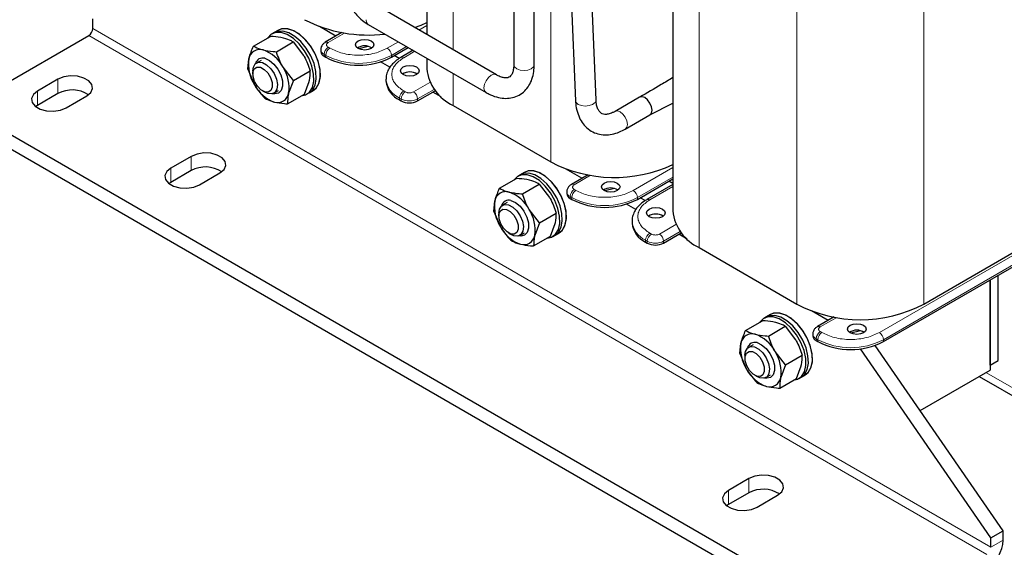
# Model space of a CAD drawing. Header units: millimetres. Extents: x 5 to 418, y 2 to 292.
# Tile 28 of 37: x 316 to 384, y 59 to 95. Entities that reach past the tile are written whole.
import ezdxf

# ---------------------------------------------------------------- set-up
doc = ezdxf.new("R2010")
doc.units = ezdxf.units.MM

msp = doc.modelspace()

# ---------------------------------------------------------------- linework, layer by layer
at = {"color": 7, "linetype": 'Continuous', "lineweight": 25}
for p, q in [((350.0902, 129.4843), (350.0902, 92.1568)), ((351.5022, 92.1568), (351.5022, 129.4843)), ((344.0871, 112.6186), (344.0871, 94.2322)), ((353.4882, 110.7161), (354.3511, 89.6654)), ((355.7619, 89.7232), (354.899, 110.7739)), ((361.0576, 105.5339), (361.0576, 82.0783)), ((348.8864, 91.4616), (340.7547, 96.1559)), ((321.0553, 94.6571), (321.0553, 95.3104)), ((333.8561, 94.5323), (333.4035, 94.2711)), ((333.8561, 94.5323), (333.5733, 94.369)), ((337.8234, 94.1224), (336.6871, 94.7784)), ((340.0488, 94.9331), (348.1805, 90.2387)), ((312.1457, 89.1872), (320.7724, 94.1672)), ((332.1418, 93.4377), (333.3034, 94.1083)), ((338.2394, 94.3625), (337.0905, 93.6992)), ((333.7119, 93.0496), (334.8735, 93.7202)), ((334.8735, 93.7202), (335.5867, 92.7988)), ((336.7733, 93.1895), (336.7733, 93.0589)), ((340.0557, 93.4158), (339.3984, 93.2485)), ((341.6462, 92.667), (342.8102, 93.3389)), ((343.1455, 93.1453), (342.2948, 92.6542)), ((331.7454, 91.8372), (331.8173, 92.5645)), ((332.654, 92.4528), (332.3385, 92.2706)), ((337.0076, 92.7323), (337.1207, 92.667)), ((342.1878, 92.5825), (341.8439, 92.7811)), ((344.0871, 92.6018), (344.0871, 91.8752)), ((331.7454, 91.8372), (332.206, 90.7699)), ((332.09, 91.7212), (332.09, 91.5209)), ((334.8856, 91.061), (334.1725, 91.9824)), ((334.8856, 91.061), (336.0472, 91.7315)), ((341.5372, 91.9785), (340.8997, 92.3465)), ((318.6511, 91.1465), (317.2369, 90.3301)), ((334.8856, 91.061), (334.5612, 90.1878)), ((341.2747, 91.1648), (341.2747, 91.0342)), ((332.7649, 90.3518), (332.9384, 90.2516)), ((333.5384, 90.1921), (333.8539, 90.3742)), ((335.6509, 90.131), (335.9754, 91.0042)), ((335.8034, 90.114), (336.2559, 90.3753)), ((335.9731, 90.212), (336.2559, 90.3753)), ((343.4564, 89.6626), (344.6682, 90.3622)), ((344.6456, 90.3491), (344.6732, 90.3561)), ((318.6511, 90.1667), (317.2369, 89.3503)), ((319.2168, 89.1872), (320.631, 90.0036)), ((333.1287, 90.1667), (332.9384, 90.2516)), ((334.4893, 89.4604), (335.6509, 90.131)), ((342.2119, 89.7279), (342.3251, 89.6626)), ((345.0772, 89.9348), (344.5026, 90.2666)), ((358.7729, 89.9186), (357.0759, 88.9389)), ((374.0883, 53.4285), (312.1457, 89.1872)), ((317.2369, 89.3503), (317.1134, 89.2687)), ((345.903, 89.3443), (352.6347, 85.4582)), ((359.4741, 88.6931), (361.0576, 89.499)), ((357.7818, 87.716), (359.4789, 88.6957)), ((374.0883, 52.4486), (312.1457, 88.2073)), ((327.8435, 85.8399), (326.4293, 85.0235)), ((354.794, 84.3255), (353.6576, 84.9815)), ((327.8435, 84.86), (326.4293, 84.0436)), ((328.4092, 83.8805), (329.8234, 84.6969)), ((349.1124, 83.6408), (350.2739, 84.3114)), ((350.8267, 84.7354), (350.3741, 84.4742)), ((350.8267, 84.7354), (350.5438, 84.5721)), ((355.2099, 84.5656), (354.061, 83.9023)), ((358.6168, 82.8701), (361.0576, 84.2792)), ((326.4293, 84.0436), (326.3058, 83.9621)), ((350.6825, 83.2527), (351.844, 83.9233)), ((351.844, 83.9233), (352.5572, 83.0019)), ((357.0263, 83.6189), (356.369, 83.4516)), ((361.0576, 83.892), (359.2653, 82.8573)), ((361.0576, 83.9754), (360.7945, 84.1273)), ((353.7439, 83.3926), (353.7439, 83.262)), ((353.9782, 82.9354), (354.0913, 82.8701)), ((359.1584, 82.7856), (358.8144, 82.9842)), ((348.716, 82.0403), (348.7879, 82.7676)), ((349.6246, 82.6559), (349.3091, 82.4737)), ((351.8562, 81.2641), (351.143, 82.1855)), ((358.5077, 82.1816), (357.8702, 82.5496)), ((348.716, 82.0403), (349.1766, 80.973)), ((349.0605, 81.9243), (349.0605, 81.724)), ((351.8562, 81.2641), (353.0178, 81.9346)), ((351.8562, 81.2641), (351.5317, 80.3909)), ((352.6215, 80.3341), (352.9459, 81.2073)), ((358.2452, 81.3679), (358.2452, 81.2373)), ((375.5874, 73.0732), (389.9275, 81.3516)), ((349.7354, 80.5549), (349.9089, 80.4547)), ((350.0993, 80.3698), (349.9089, 80.4547)), ((350.509, 80.3952), (350.8245, 80.5773)), ((351.4599, 79.6635), (352.6215, 80.3341)), ((352.7739, 80.3171), (353.2265, 80.5784)), ((352.9436, 80.4151), (353.2265, 80.5784)), ((360.427, 79.8657), (361.6388, 80.5653)), ((362.0478, 80.1379), (361.4731, 80.4697)), ((361.6161, 80.5522), (361.6437, 80.5592)), ((378.3734, 75.6613), (386.2364, 80.2005)), ((359.1825, 79.931), (359.2956, 79.8657)), ((362.8736, 79.5474), (369.6052, 75.6613)), ((383.507, 71.7653), (383.507, 77.6451)), ((382.9413, 71.4387), (382.9413, 77.3185)), ((382.9413, 77.3185), (382.9413, 71.1121)), ((367.7972, 74.9385), (367.3447, 74.6773)), ((367.7972, 74.9385), (367.5144, 74.7752)), ((371.7645, 74.5286), (370.6282, 75.1846)), ((372.1805, 74.7687), (371.0316, 74.1054)), ((366.0829, 73.8439), (367.2445, 74.5145)), ((367.653, 73.4558), (368.8146, 74.1264)), ((368.8146, 74.1264), (369.5278, 73.205)), ((370.7144, 73.5957), (370.7144, 73.4651)), ((373.9968, 73.822), (373.3395, 73.6547)), ((365.6866, 72.2434), (365.7584, 72.9707)), ((366.5951, 72.859), (366.2797, 72.6769)), ((370.9487, 73.1385), (371.0619, 73.0732)), ((383.8464, 60.0415), (375.023, 72.8138)), ((365.6866, 72.2434), (366.1471, 71.1761)), ((366.0311, 72.1274), (366.0311, 71.9271)), ((368.8268, 71.4672), (368.1136, 72.3886)), ((368.8268, 71.4672), (369.9884, 72.1377)), ((382.9978, 59.5517), (374.0017, 72.574)), ((368.8268, 71.4672), (368.5023, 70.594)), ((369.592, 70.5372), (369.9165, 71.4104)), ((382.9413, 71.4387), (383.507, 71.7653)), ((366.706, 70.758), (366.8795, 70.6578)), ((367.0698, 70.5729), (366.8795, 70.6578)), ((367.4796, 70.5983), (367.795, 70.7805)), ((369.7445, 70.5202), (370.197, 70.7815)), ((369.9142, 70.6182), (370.197, 70.7815)), ((378.1209, 68.3294), (382.9413, 71.1121)), ((382.1895, 70.6781), (393.5965, 64.093)), ((368.4304, 69.8666), (369.592, 70.5372)), ((366.3101, 63.6336), (364.8959, 62.8172)), ((366.3101, 62.6537), (364.8959, 61.8373)), ((366.8758, 61.6742), (368.29, 62.4906)), ((364.8959, 61.8373), (364.7724, 61.7558)), ((382.9978, 59.5517), (383.8464, 60.0415)), ((383.8464, 59.3883), (383.8464, 60.0415)), ((382.9978, 58.8985), (382.9978, 59.5517))]:
    msp.add_line(p, q, dxfattribs=at)
at = {"color": 7, "linetype": 'Continuous', "lineweight": 18}
for p, q in [((345.903, 111.8398), (345.903, 93.1839)), ((352.6347, 110.1031), (352.6347, 85.4582)), ((362.8736, 104.2215), (362.8736, 79.5474)), ((378.3734, 103.4844), (378.3734, 75.6613)), ((369.6052, 100.2241), (369.6052, 75.6613)), ((382.9978, 58.8985), (321.0553, 94.6571)), ((343.5434, 94.546), (344.0871, 94.8599)), ((382.715, 58.4086), (320.7724, 94.1672)), ((338.4212, 94.3322), (337.2905, 93.6794)), ((341.3634, 93.2876), (342.1313, 93.7309)), ((337.4036, 93.2876), (337.2905, 93.3529)), ((341.6462, 92.7977), (342.697, 93.4043)), ((343.2626, 93.0777), (342.4948, 92.6344)), ((337.0076, 92.863), (337.1207, 92.7977)), ((337.0076, 92.7323), (337.0076, 92.863)), ((337.1207, 92.7977), (337.1207, 92.667)), ((341.6462, 92.667), (341.6462, 92.7977)), ((318.6511, 91.1465), (318.6511, 90.1667)), ((345.903, 91.5535), (345.903, 89.3443)), ((317.2369, 90.3301), (317.2369, 89.3503)), ((342.6079, 90.2832), (342.4948, 90.3485)), ((343.1736, 90.2832), (344.3043, 90.936)), ((344.598, 90.4523), (343.4564, 89.7933)), ((342.2119, 89.8586), (342.3251, 89.7933)), ((342.2119, 89.7279), (342.2119, 89.8586)), ((342.3251, 89.7933), (342.3251, 89.6626)), ((343.4564, 89.7933), (343.4564, 89.6626)), ((327.8435, 85.8399), (327.8435, 84.86)), ((326.4293, 85.0235), (326.4293, 84.0436)), ((358.334, 83.4907), (361.0576, 85.063)), ((355.3918, 84.5353), (354.261, 83.8825)), ((358.6168, 83.0008), (361.0576, 84.4098)), ((354.3742, 83.4907), (354.261, 83.556)), ((361.0576, 83.7568), (359.4653, 82.8375)), ((353.9782, 83.0661), (354.0913, 83.0008)), ((353.9782, 82.9354), (353.9782, 83.0661)), ((354.0913, 83.0008), (354.0913, 82.8701)), ((358.6168, 82.8701), (358.6168, 83.0008)), ((375.3045, 73.6938), (389.6446, 81.9721)), ((360.1441, 80.4863), (361.2749, 81.1391)), ((375.5874, 73.2039), (389.9275, 81.4822)), ((359.5785, 80.4863), (359.4653, 80.5516)), ((361.5686, 80.6554), (360.427, 79.9964)), ((359.1825, 80.0617), (359.2956, 79.9964)), ((359.1825, 79.931), (359.1825, 80.0617)), ((359.2956, 79.9964), (359.2956, 79.8657)), ((360.427, 79.9964), (360.427, 79.8657)), ((372.3623, 74.7384), (371.2316, 74.0856)), ((371.3447, 73.6938), (371.2316, 73.7591)), ((370.9487, 73.2692), (371.0619, 73.2039)), ((370.9487, 73.1385), (370.9487, 73.2692)), ((371.0619, 73.2039), (371.0619, 73.0732)), ((375.5874, 73.0732), (375.5874, 73.2039)), ((382.6583, 70.9487), (393.265, 64.8256)), ((366.3101, 63.6336), (366.3101, 62.6537)), ((364.8959, 62.8172), (364.8959, 61.8373)), ((382.9978, 58.8985), (383.8464, 59.3883))]:
    msp.add_line(p, q, dxfattribs=at)
at = {"color": 7, "linetype": 'Continuous', "lineweight": 18, "flags": 128}
for points in [[(339.9025, 95.2563), (339.9405, 95.0576), (340.0487, 94.9331), (340.0488, 94.9331)], [(350.0902, 92.1568), (350.1439, 92.0009), (350.297, 91.8686)], [(350.297, 91.8686), (350.526, 91.7803), (350.7962, 91.7493), (351.0664, 91.7803), (351.2954, 91.8686), (351.4485, 92.0009), (351.5022, 92.1568)], [(348.8862, 91.4617), (348.7245, 91.493), (348.5335, 91.4266), (348.3424, 91.2725), (348.1805, 91.054), (348.0722, 90.8045), (348.0342, 90.562)], [(348.0342, 90.562), (348.0722, 90.3633), (348.1805, 90.2387), (348.1806, 90.2387)], [(354.3511, 89.6654), (354.3922, 89.5447), (354.5338, 89.4191), (354.7549, 89.3353), (355.022, 89.3062), (355.2943, 89.3362), (355.5304, 89.4207), (355.6944, 89.5469), (355.7613, 89.6955), (355.7619, 89.7232)], [(357.782, 87.7161), (357.8901, 87.8406), (357.9281, 88.0393), (357.8901, 88.2818), (357.7819, 88.5313), (357.6199, 88.7498), (357.4289, 88.9039), (357.2378, 88.9703), (357.0796, 88.941)]]:
    msp.add_lwpolyline(points, dxfattribs=at)
at = {"color": 7, "linetype": 'Continuous', "lineweight": 25, "flags": 128}
for points in [[(335.9731, 90.212), (336.2027, 90.4091), (336.3852, 90.7475), (336.4665, 91.1827), (336.4413, 91.6876), (336.3113, 92.2304), (336.0847, 92.7769), (335.7757, 93.2929), (335.4037, 93.7459), (334.992, 94.1075), (334.5667, 94.3549), (334.1542, 94.4725), (333.7807, 94.4531), (333.5733, 94.369)], [(336.2559, 90.3753), (336.4855, 90.5724), (336.6681, 90.9107), (336.7493, 91.346), (336.7242, 91.8509), (336.5942, 92.3937), (336.3676, 92.9402), (336.0585, 93.4562), (335.6865, 93.9092), (335.2749, 94.2708), (334.8495, 94.5181), (334.4371, 94.6358), (334.0636, 94.6164), (333.8561, 94.5323)], [(336.2559, 90.3753), (336.4504, 90.5319), (336.6472, 90.8538), (336.7439, 91.2763), (336.7346, 91.7728), (336.6198, 92.3121), (336.4068, 92.8603), (336.1089, 93.3829), (335.7448, 93.8472), (335.3375, 94.2239), (334.9124, 94.4894), (334.4964, 94.6269), (334.1155, 94.628), (333.8561, 94.5323)], [(343.244, 94.7189), (343.6924, 94.8903), (344.0871, 95.0704)], [(335.4307, 90.0039), (335.7135, 90.0694), (335.9979, 90.2706), (336.1946, 90.5926), (336.2914, 91.0151), (336.2821, 91.5116), (336.1673, 92.0508), (335.9543, 92.599), (335.6563, 93.1217), (335.2923, 93.5859), (334.8849, 93.9626), (334.4599, 94.2281), (334.0439, 94.3657), (333.663, 94.3667), (333.3412, 94.2311), (333.1218, 94.0034)], [(339.3552, 93.7937), (339.5628, 93.8738), (339.8078, 93.9019), (340.0527, 93.8738), (340.2603, 93.7937), (340.399, 93.6739), (340.4478, 93.5325), (340.399, 93.3911), (340.2603, 93.2712), (340.0527, 93.1911), (339.8078, 93.163), (339.5628, 93.1911), (339.3552, 93.2712), (339.2165, 93.3911), (339.1678, 93.5325), (339.2165, 93.6739), (339.3552, 93.7937)], [(332.9252, 92.5952), (333.2394, 92.455), (333.5482, 92.1979), (333.8181, 91.8517), (334.0198, 91.4541), (334.1315, 91.0479), (334.1412, 90.6774), (334.0476, 90.3825), (333.8611, 90.1954), (333.6017, 90.1362), (333.4566, 90.1563)], [(332.09, 91.7212), (332.1272, 91.987), (332.2612, 92.2127), (332.4769, 92.32), (332.7483, 92.2961), (333.0426, 92.1437), (333.3243, 91.8813), (333.5595, 91.5405), (333.7198, 91.1624), (333.7859, 90.7927), (333.7497, 90.4758), (333.6157, 90.2501), (333.4001, 90.1427), (333.1287, 90.1667), (333.1287, 90.1667)], [(332.9163, 90.2842), (332.653, 90.4272), (332.4068, 90.6773), (332.2151, 90.9965), (332.1071, 91.3362), (332.0993, 91.6448), (332.1928, 91.8751), (332.3734, 91.9922), (332.6137, 91.9782), (332.8769, 91.8353), (333.1231, 91.5851), (333.3148, 91.2659), (333.4228, 90.9262), (333.4306, 90.6177), (333.3371, 90.3873), (333.1565, 90.2702), (332.9163, 90.2842)], [(343.3716, 91.4751), (343.1639, 91.395), (342.919, 91.3669), (342.6741, 91.395), (342.4665, 91.4751), (342.3277, 91.595), (342.279, 91.7364), (342.3277, 91.8778), (342.4665, 91.9976), (342.6741, 92.0777), (342.919, 92.1058), (343.1639, 92.0777), (343.3716, 91.9976), (343.5103, 91.8778), (343.559, 91.7364), (343.5103, 91.595), (343.3716, 91.4751)], [(320.631, 90.0036), (320.9099, 90.2335), (321.0357, 90.5046), (320.9934, 90.7842), (320.7879, 91.0386), (320.4441, 91.2371), (320.0034, 91.3557), (319.5191, 91.3802), (319.0494, 91.3075), (318.6511, 91.1465)], [(317.2369, 90.3301), (316.958, 90.1002), (316.8322, 89.8291), (316.8746, 89.5495), (317.08, 89.2951), (317.4238, 89.0966), (317.8645, 88.978), (318.3489, 88.9535), (318.8185, 89.0262), (319.2168, 89.1872)], [(359.4789, 88.6957), (359.4789, 88.6957), (359.5871, 88.8203), (359.6251, 89.0189), (359.5871, 89.2615), (359.4789, 89.511), (359.317, 89.7294), (359.1259, 89.8836), (358.9349, 89.95), (358.7729, 89.9186)], [(359.4717, 88.6917), (359.4789, 88.6957), (359.5871, 88.8203), (359.6251, 89.0189), (359.5871, 89.2615), (359.4789, 89.511), (359.317, 89.7294), (359.1259, 89.8836), (358.9349, 89.95), (358.7757, 89.9201)], [(329.8234, 84.6969), (330.1023, 84.9268), (330.2281, 85.198), (330.1858, 85.4776), (329.9803, 85.732), (329.6365, 85.9304), (329.1958, 86.0491), (328.7114, 86.0735), (328.2418, 86.0009), (327.8435, 85.8399)], [(326.4293, 85.0235), (326.1504, 84.7935), (326.0246, 84.5224), (326.0669, 84.2428), (326.2724, 83.9884), (326.6162, 83.7899), (327.0569, 83.6713), (327.5413, 83.6469), (328.0109, 83.7195), (328.4092, 83.8805)], [(352.4013, 80.207), (352.6841, 80.2725), (352.9684, 80.4737), (353.1652, 80.7957), (353.2619, 81.2182), (353.2526, 81.7147), (353.1379, 82.254), (352.9248, 82.8021), (352.6269, 83.3248), (352.2628, 83.789), (351.8555, 84.1657), (351.4304, 84.4312), (351.0144, 84.5688), (350.6336, 84.5698), (350.3118, 84.4342), (350.0924, 84.2065)], [(352.9436, 80.4151), (353.1732, 80.6122), (353.3558, 80.9506), (353.437, 81.3858), (353.4119, 81.8907), (353.2819, 82.4335), (353.0553, 82.9801), (352.7463, 83.496), (352.3742, 83.949), (351.9626, 84.3106), (351.5372, 84.558), (351.1248, 84.6756), (350.7513, 84.6562), (350.5438, 84.5721)], [(353.2265, 80.5784), (353.4561, 80.7755), (353.6386, 81.1138), (353.7199, 81.5491), (353.6947, 82.054), (353.5648, 82.5968), (353.3381, 83.1433), (353.0291, 83.6593), (352.6571, 84.1123), (352.2455, 84.4739), (351.8201, 84.7212), (351.4076, 84.8389), (351.0341, 84.8195), (350.8267, 84.7354)], [(353.2265, 80.5784), (353.421, 80.735), (353.6177, 81.0569), (353.7145, 81.4794), (353.7052, 81.9759), (353.5904, 82.5152), (353.3774, 83.0634), (353.0794, 83.586), (352.7154, 84.0503), (352.308, 84.427), (351.883, 84.6925), (351.467, 84.83), (351.0861, 84.8311), (350.8267, 84.7354)], [(356.3258, 83.9968), (356.5334, 84.0769), (356.7783, 84.105), (357.0232, 84.0769), (357.2309, 83.9968), (357.3696, 83.877), (357.4183, 83.7356), (357.3696, 83.5942), (357.2309, 83.4743), (357.0232, 83.3942), (356.7783, 83.3661), (356.5334, 83.3942), (356.3258, 83.4743), (356.187, 83.5942), (356.1383, 83.7356), (356.187, 83.877), (356.3258, 83.9968)], [(349.0605, 81.9243), (349.0978, 82.1901), (349.2318, 82.4158), (349.4475, 82.5231), (349.7189, 82.4992), (350.0132, 82.3468), (350.2949, 82.0844), (350.5301, 81.7436), (350.6904, 81.3655), (350.7565, 80.9958), (350.7203, 80.6789), (350.5863, 80.4532), (350.3706, 80.3458), (350.0993, 80.3698), (350.0993, 80.3698)], [(349.8868, 80.4873), (349.6236, 80.6303), (349.3774, 80.8804), (349.1857, 81.1996), (349.0777, 81.5394), (349.0699, 81.8479), (349.1634, 82.0782), (349.344, 82.1953), (349.5842, 82.1813), (349.8475, 82.0384), (350.0937, 81.7882), (350.2854, 81.469), (350.3934, 81.1293), (350.4012, 80.8208), (350.3077, 80.5904), (350.1271, 80.4733), (349.8868, 80.4873)], [(349.8958, 82.7983), (350.21, 82.6581), (350.5188, 82.401), (350.7886, 82.0548), (350.9904, 81.6572), (351.1021, 81.251), (351.1117, 80.8805), (351.0182, 80.5856), (350.8316, 80.3985), (350.5723, 80.3393), (350.4272, 80.3594)], [(360.3421, 81.6782), (360.1345, 81.5981), (359.8896, 81.57), (359.6447, 81.5981), (359.437, 81.6782), (359.2983, 81.7981), (359.2496, 81.9395), (359.2983, 82.0809), (359.437, 82.2007), (359.6447, 82.2808), (359.8896, 82.309), (360.1345, 82.2808), (360.3421, 82.2007), (360.4809, 82.0809), (360.5296, 81.9395), (360.4809, 81.7981), (360.3421, 81.6782)], [(369.3718, 70.4101), (369.6547, 70.4756), (369.939, 70.6768), (370.1357, 70.9988), (370.2325, 71.4213), (370.2232, 71.9178), (370.1084, 72.4571), (369.8954, 73.0052), (369.5975, 73.5279), (369.2334, 73.9921), (368.826, 74.3688), (368.401, 74.6343), (367.985, 74.7719), (367.6041, 74.7729), (367.2824, 74.6373), (367.0629, 74.4096)], [(369.9142, 70.6182), (370.1438, 70.8153), (370.3263, 71.1537), (370.4076, 71.5889), (370.3824, 72.0938), (370.2525, 72.6366), (370.0259, 73.1832), (369.7168, 73.6991), (369.3448, 74.1521), (368.9332, 74.5137), (368.5078, 74.7611), (368.0954, 74.8787), (367.7218, 74.8593), (367.5144, 74.7752)], [(370.197, 70.7815), (370.4266, 70.9786), (370.6092, 71.3169), (370.6904, 71.7522), (370.6653, 72.2571), (370.5353, 72.7999), (370.3087, 73.3464), (369.9997, 73.8624), (369.6277, 74.3154), (369.216, 74.677), (368.7906, 74.9243), (368.3782, 75.042), (368.0047, 75.0226), (367.7972, 74.9385)], [(370.197, 70.7815), (370.3916, 70.9381), (370.5883, 71.26), (370.685, 71.6825), (370.6757, 72.179), (370.561, 72.7183), (370.3479, 73.2665), (370.05, 73.7891), (369.6859, 74.2534), (369.2786, 74.6301), (368.8535, 74.8956), (368.4375, 75.0331), (368.0567, 75.0342), (367.7972, 74.9385)], [(373.2963, 74.1999), (373.504, 74.28), (373.7489, 74.3082), (373.9938, 74.28), (374.2014, 74.1999), (374.3402, 74.0801), (374.3889, 73.9387), (374.3402, 73.7973), (374.2014, 73.6774), (373.9938, 73.5973), (373.7489, 73.5692), (373.504, 73.5973), (373.2963, 73.6774), (373.1576, 73.7973), (373.1089, 73.9387), (373.1576, 74.0801), (373.2963, 74.1999)], [(366.0311, 72.1274), (366.0684, 72.3932), (366.2024, 72.6189), (366.4181, 72.7263), (366.6894, 72.7023), (366.9837, 72.5499), (367.2655, 72.2875), (367.5007, 71.9467), (367.661, 71.5687), (367.727, 71.1989), (367.6909, 70.882), (367.5569, 70.6563), (367.3412, 70.5489), (367.0698, 70.5729), (367.0698, 70.5729)], [(366.8663, 73.0014), (367.1805, 72.8612), (367.4893, 72.6041), (367.7592, 72.258), (367.9609, 71.8603), (368.0727, 71.4541), (368.0823, 71.0836), (367.9887, 70.7887), (367.8022, 70.6016), (367.5428, 70.5424), (367.3977, 70.5625)], [(366.8574, 70.6904), (366.5941, 70.8334), (366.3479, 71.0835), (366.1562, 71.4027), (366.0483, 71.7425), (366.0404, 72.051), (366.134, 72.2813), (366.3146, 72.3984), (366.5548, 72.3844), (366.818, 72.2415), (367.0643, 71.9913), (367.2559, 71.6721), (367.3639, 71.3324), (367.3718, 71.0239), (367.2782, 70.7935), (367.0976, 70.6764), (366.8574, 70.6904)], [(368.29, 62.4906), (368.5689, 62.7205), (368.6947, 62.9917), (368.6524, 63.2713), (368.4469, 63.5257), (368.1031, 63.7241), (367.6624, 63.8428), (367.178, 63.8672), (366.7084, 63.7946), (366.3101, 63.6336)], [(364.8959, 62.8172), (364.617, 62.5872), (364.4912, 62.3161), (364.5336, 62.0365), (364.739, 61.7821), (365.0828, 61.5836), (365.5235, 61.465), (366.0079, 61.4406), (366.4775, 61.5132), (366.8758, 61.6742)]]:
    msp.add_lwpolyline(points, dxfattribs=at)
at = {"color": 7, "linetype": 'Continuous', "lineweight": 25}
for centre, radius, start, end in [((340.0385, 103.7816), 9.5831, 242.840488, 276.955868), ((320.4412, 94.6851), 0.6147, 302.605478, 357.394522), ((332.5733, 92.4388), 0.7664, 72.752185, 170.560439), ((331.9825, 90.8403), 2.4698, 27.542882, 70.658877), ((337.1737, 93.0988), 0.4024, 185.694799, 245.625342), ((339.8078, 92.5491), 0.9069, 56.33248, 123.66752), ((334.3415, 92.1718), 2.5545, 171.157879, 213.28498), ((332.7755, 92.093), 0.524, 73.403013, 166.235439), ((339.3835, 97.0341), 4.9185, 242.609672, 297.390328), ((332.037, 90.5804), 2.5545, 351.157879, 33.28498), ((347.2342, 92.2164), 3.1656, 186.187456, 245.132685), ((342.8761, 91.1939), 1.6094, 185.694799, 245.625342), ((342.919, 90.753), 0.9069, 56.33248, 123.66752), ((319.6334, 88.3353), 2.0782, 57.351721, 118.20711), ((334.3959, 91.912), 2.4698, 207.542882, 250.658877), ((333.8052, 90.3135), 0.7664, 252.752185, 350.560439), ((342.8907, 90.7544), 1.2296, 242.609672, 297.390328), ((328.8258, 83.0287), 2.0782, 57.351721, 118.20711), ((357.0339, 93.9285), 9.5446, 242.554067, 294.933924), ((356.7783, 82.7522), 0.9069, 56.33248, 123.66752), ((349.5439, 82.6419), 0.7664, 72.752185, 170.560439), ((348.9531, 81.0434), 2.4698, 27.542882, 70.658877), ((354.1442, 83.3019), 0.4024, 185.694799, 245.625342), ((356.3541, 87.2372), 4.9185, 242.609672, 297.390328), ((351.312, 82.3749), 2.5545, 171.157879, 213.28498), ((349.7461, 82.2961), 0.524, 73.403013, 166.235439), ((349.0076, 80.7835), 2.5545, 351.157879, 33.28498), ((359.8896, 80.9561), 0.9069, 56.33248, 123.66752), ((364.2047, 82.4195), 3.1656, 186.187456, 245.132685), ((351.3665, 82.1151), 2.4698, 207.542882, 250.658877), ((359.8467, 81.397), 1.6094, 185.694799, 245.625342), ((350.7757, 80.5166), 0.7664, 252.752185, 350.560439), ((359.8613, 80.9575), 1.2296, 242.609672, 297.390328), ((373.9893, 84.0441), 9.4599, 242.39104, 297.60896), ((366.5144, 72.845), 0.7664, 72.752185, 170.560439), ((365.9237, 71.2465), 2.4698, 27.542882, 70.658877), ((371.1148, 73.505), 0.4024, 185.694799, 245.625342), ((373.7489, 72.9553), 0.9069, 56.33248, 123.66752), ((368.2826, 72.578), 2.5545, 171.157879, 213.28498), ((366.7166, 72.4992), 0.524, 73.403013, 166.235439), ((373.3246, 77.4403), 4.9185, 242.609672, 297.390328), ((365.9781, 70.9866), 2.5545, 351.157879, 33.28498), ((368.3371, 72.3182), 2.4698, 207.542882, 250.658877), ((367.7463, 70.7197), 0.7664, 252.752185, 350.560439), ((367.2924, 60.8224), 2.0782, 57.351721, 118.20711), ((381.39, 59.5001), 2.4589, 302.605478, 357.394522)]:
    msp.add_arc(centre, radius, start, end, dxfattribs=at)
at = {"color": 7, "linetype": 'Continuous', "lineweight": 18}
for centre, radius, start, end in [((337.1737, 93.2295), 0.4024, 185.717719, 245.623344), ((337.6217, 92.835), 0.6147, 122.605478, 177.394522), ((337.1744, 93.5268), 0.1918, 52.745393, 115.968507), ((337.7348, 92.7697), 0.6147, 122.605478, 177.394522), ((341.0321, 92.7697), 0.6147, 2.605478, 57.394522), ((339.3835, 97.1647), 4.9185, 242.609672, 297.390328), ((342.3771, 92.4696), 0.2025, 54.49119, 113.068435), ((342.8779, 91.3266), 1.612, 185.99486, 245.59914), ((342.826, 89.8306), 0.6147, 122.605478, 177.394522), ((342.9391, 89.7653), 0.6147, 122.605478, 177.394522), ((342.8907, 90.885), 1.2296, 242.609672, 297.390328), ((342.8423, 89.7653), 0.6147, 2.605478, 57.394522), ((354.5923, 83.0381), 0.6147, 122.605478, 177.394522), ((354.1449, 83.7299), 0.1918, 52.745394, 115.968507), ((354.1443, 83.4326), 0.4024, 185.717719, 245.623344), ((354.7054, 82.9728), 0.6147, 122.605478, 177.394522), ((356.3541, 87.3678), 4.9185, 242.609672, 297.390328), ((358.0027, 82.9728), 0.6147, 2.605478, 57.394522), ((359.3477, 82.6727), 0.2025, 54.49119, 113.068435), ((359.8484, 81.5297), 1.612, 185.99486, 245.59914), ((359.7966, 80.0338), 0.6147, 122.605478, 177.394522), ((359.9097, 79.9684), 0.6147, 122.605478, 177.394522), ((359.8129, 79.9684), 0.6147, 2.605478, 57.394522), ((359.8613, 81.0882), 1.2296, 242.609672, 297.390328), ((371.1155, 73.933), 0.1918, 52.745394, 115.968507), ((371.1148, 73.6357), 0.4024, 185.717719, 245.623344), ((371.5628, 73.2412), 0.6147, 122.605478, 177.394522), ((371.676, 73.1759), 0.6147, 122.605478, 177.394522), ((374.9733, 73.1759), 0.6147, 2.605478, 57.394522), ((373.3246, 77.5709), 4.9185, 242.609672, 297.390328)]:
    msp.add_arc(centre, radius, start, end, dxfattribs=at)
at = {"color": 7, "linetype": 'Continuous', "lineweight": 25}
for points, knots in [([(340.0488, 98.7684), (339.954, 98.7102), (339.6821, 98.5431), (339.3227, 98.2266), (339.0107, 97.8135), (338.8127, 97.3665), (338.7362, 96.8885), (338.7935, 96.4064), (338.9703, 95.9589), (339.2555, 95.5523), (339.6166, 95.2055), (339.9118, 95.0194), (340.0488, 94.9331)], [0, 0, 0, 0, 0.0636843, 0.1826489, 0.2868174, 0.3863934, 0.4934369, 0.5959697, 0.696924, 0.7996756, 0.9070305, 1, 1, 1, 1]), ([(334.2147, 93.9871), (334.1483, 94.0023), (333.8763, 94.0643), (333.55, 94.0893), (333.3034, 94.1083)], [0, 0, 0, 0, 0.2443658, 1, 1, 1, 1]), ([(334.8735, 93.7202), (334.8323, 93.7442), (334.651, 93.8504), (334.4049, 93.9275), (334.2147, 93.9871)], [0, 0, 0, 0, 0.2269026, 1, 1, 1, 1]), ([(331.8173, 92.5645), (331.8221, 92.5835), (331.8909, 92.8548), (332.0209, 93.1569), (332.1418, 93.4377)], [0, 0, 0, 0, 0.0702006, 1, 1, 1, 1]), ([(332.1418, 93.4377), (332.2864, 93.3599), (332.4778, 93.257), (332.7372, 93.1877), (332.8005, 93.1707)], [0, 0, 0, 0, 0.75563417, 1, 1, 1, 1]), ([(332.8005, 93.1707), (333.0213, 93.1288), (333.3069, 93.0745), (333.637, 93.0542), (333.7119, 93.0496)], [0, 0, 0, 0, 0.7730974, 1, 1, 1, 1]), ([(334.1725, 91.9824), (334.1587, 92.006), (333.9623, 92.3428), (333.8325, 92.709), (333.7119, 93.0496)], [0, 0, 0, 0, 0.0702006, 1, 1, 1, 1]), ([(337.0905, 93.6992), (337.0347, 93.6614), (336.9179, 93.5824), (336.8101, 93.405), (336.76, 93.2594), (336.7738, 93.1907), (336.7741, 93.1893)], [0, 0, 0, 0, 0.3182379, 0.6654902, 0.9934555, 1, 1, 1, 1]), ([(335.5867, 92.7988), (335.6005, 92.7751), (335.7968, 92.4383), (335.9266, 92.0721), (336.0472, 91.7315)], [0, 0, 0, 0, 0.07020058, 1, 1, 1, 1]), ([(342.3004, 92.6503), (342.226, 92.6077), (342.0316, 92.4966), (341.7727, 92.2751), (341.5254, 91.9887), (341.356, 91.66), (341.2698, 91.3743), (341.2843, 91.2044), (341.2882, 91.1581)], [0, 0, 0, 0, 0.1202548, 0.31410963, 0.51159308, 0.71312474, 0.92164567, 1, 1, 1, 1]), ([(335.9754, 91.0042), (335.9799, 91.0231), (336.0451, 91.2923), (336.0462, 91.5199), (336.0472, 91.7315)], [0, 0, 0, 0, 0.07020058, 1, 1, 1, 1]), ([(348.1805, 90.2387), (348.2783, 90.1858), (348.559, 90.0339), (349.0128, 89.8809), (349.5265, 89.8174), (350.0127, 89.8694), (350.4649, 90.0423), (350.8538, 90.333), (351.153, 90.7099), (351.3625, 91.1603), (351.4823, 91.6464), (351.4959, 91.995), (351.5022, 92.1568)], [0, 0, 0, 0, 0.0636856, 0.1826477, 0.2868145, 0.3863917, 0.4934347, 0.5959707, 0.6969302, 0.7996877, 0.9070469, 1, 1, 1, 1]), ([(350.0902, 92.1568), (350.0883, 92.0896), (350.0829, 91.8947), (350.0262, 91.6342), (349.9239, 91.4258), (349.812, 91.3134), (349.6966, 91.2574), (349.5026, 91.2385), (349.243, 91.2893), (349.0226, 91.3842), (348.9004, 91.4536), (348.8864, 91.4616)], [0, 0, 0, 0, 0.06695416, 0.19409046, 0.32158755, 0.45466542, 0.61141942, 0.74044692, 0.86285774, 0.98432161, 1, 1, 1, 1]), ([(361.0576, 91.266), (360.7919, 91.1037), (360.0421, 90.6456), (359.2711, 90.2039), (358.7733, 89.9188)], [0, 0, 0, 0, 0.3544392, 1, 1, 1, 1]), ([(332.206, 90.7699), (332.2201, 90.7464), (332.42, 90.4117), (332.6787, 90.1199), (332.9192, 89.8485)], [0, 0, 0, 0, 0.0702006, 1, 1, 1, 1]), ([(332.9192, 89.8485), (333.0638, 89.7708), (333.2552, 89.6678), (333.5146, 89.5985), (333.5779, 89.5816)], [0, 0, 0, 0, 0.7556342, 1, 1, 1, 1]), ([(334.5612, 90.1878), (334.5566, 90.1689), (334.4915, 89.8997), (334.4903, 89.6721), (334.4893, 89.4604)], [0, 0, 0, 0, 0.0702006, 1, 1, 1, 1]), ([(354.3511, 89.6654), (354.3589, 89.5522), (354.381, 89.229), (354.496, 88.753), (354.7189, 88.271), (355.0259, 87.8719), (355.4177, 87.5643), (355.8785, 87.3712), (356.3682, 87.3007), (356.8738, 87.3472), (357.3499, 87.4879), (357.6489, 87.6458), (357.7818, 87.716)], [0, 0, 0, 0, 0.06378974, 0.18218531, 0.28718814, 0.38812354, 0.49647271, 0.60063017, 0.70310676, 0.80672574, 0.91410186, 1, 1, 1, 1]), ([(357.0759, 88.9389), (357.0175, 88.9074), (356.8468, 88.8154), (356.5909, 88.7365), (356.3496, 88.7242), (356.1725, 88.774), (356.0318, 88.8736), (355.8953, 89.0769), (355.7952, 89.3548), (355.7729, 89.6019), (355.7619, 89.7232)], [0, 0, 0, 0, 0.0669076, 0.1956048, 0.3253879, 0.4629549, 0.6275471, 0.756853, 0.880651, 1, 1, 1, 1]), ([(333.5779, 89.5816), (333.7987, 89.5396), (334.0843, 89.4853), (334.4144, 89.465), (334.4893, 89.4604)], [0, 0, 0, 0, 0.7730974, 1, 1, 1, 1]), ([(351.1853, 84.1902), (351.1188, 84.2054), (350.8468, 84.2674), (350.5205, 84.2924), (350.2739, 84.3114)], [0, 0, 0, 0, 0.2443658, 1, 1, 1, 1]), ([(348.7879, 82.7676), (348.7927, 82.7866), (348.8614, 83.0579), (348.9914, 83.36), (349.1124, 83.6408)], [0, 0, 0, 0, 0.07020058, 1, 1, 1, 1]), ([(349.1124, 83.6408), (349.257, 83.563), (349.4484, 83.4601), (349.7077, 83.3908), (349.7711, 83.3738)], [0, 0, 0, 0, 0.7556342, 1, 1, 1, 1]), ([(351.844, 83.9233), (351.8029, 83.9473), (351.6215, 84.0535), (351.3755, 84.1306), (351.1853, 84.1902)], [0, 0, 0, 0, 0.2269026, 1, 1, 1, 1]), ([(354.061, 83.9023), (354.0052, 83.8645), (353.8885, 83.7855), (353.7807, 83.6081), (353.7306, 83.4625), (353.7444, 83.3938), (353.7447, 83.3924)], [0, 0, 0, 0, 0.3182379, 0.6654902, 0.9934555, 1, 1, 1, 1]), ([(349.7711, 83.3738), (349.9919, 83.3319), (350.2775, 83.2776), (350.6076, 83.2573), (350.6825, 83.2527)], [0, 0, 0, 0, 0.7730974, 1, 1, 1, 1]), ([(351.143, 82.1855), (351.1292, 82.2091), (350.9328, 82.5459), (350.8031, 82.9122), (350.6825, 83.2527)], [0, 0, 0, 0, 0.0702006, 1, 1, 1, 1]), ([(352.5572, 83.0019), (352.571, 82.9782), (352.7674, 82.6414), (352.8972, 82.2752), (353.0178, 81.9346)], [0, 0, 0, 0, 0.0702006, 1, 1, 1, 1]), ([(359.271, 82.8534), (359.1965, 82.8108), (359.0021, 82.6997), (358.7432, 82.4782), (358.496, 82.1918), (358.3266, 81.8631), (358.2404, 81.5774), (358.2548, 81.4076), (358.2588, 81.3612)], [0, 0, 0, 0, 0.1202548, 0.3141096, 0.5115931, 0.7131247, 0.9216457, 1, 1, 1, 1]), ([(352.9459, 81.2073), (352.9505, 81.2262), (353.0156, 81.4954), (353.0168, 81.723), (353.0178, 81.9346)], [0, 0, 0, 0, 0.07020058, 1, 1, 1, 1]), ([(349.1766, 80.973), (349.1906, 80.9495), (349.3906, 80.6148), (349.6493, 80.323), (349.8898, 80.0516)], [0, 0, 0, 0, 0.07020058, 1, 1, 1, 1]), ([(351.5317, 80.3909), (351.5272, 80.372), (351.462, 80.1028), (351.4609, 79.8752), (351.4599, 79.6635)], [0, 0, 0, 0, 0.0702006, 1, 1, 1, 1]), ([(349.8898, 80.0516), (350.0344, 79.9739), (350.2258, 79.8709), (350.4851, 79.8016), (350.5485, 79.7847)], [0, 0, 0, 0, 0.7556342, 1, 1, 1, 1]), ([(350.5485, 79.7847), (350.7693, 79.7427), (351.0549, 79.6884), (351.385, 79.6681), (351.4599, 79.6635)], [0, 0, 0, 0, 0.7730974, 1, 1, 1, 1]), ([(368.1559, 74.3933), (368.0894, 74.4085), (367.8174, 74.4705), (367.4911, 74.4955), (367.2445, 74.5145)], [0, 0, 0, 0, 0.2443658, 1, 1, 1, 1]), ([(368.8146, 74.1264), (368.7735, 74.1504), (368.5921, 74.2566), (368.3461, 74.3337), (368.1559, 74.3933)], [0, 0, 0, 0, 0.2269026, 1, 1, 1, 1]), ([(371.0316, 74.1054), (370.9758, 74.0676), (370.8591, 73.9886), (370.7513, 73.8112), (370.7011, 73.6656), (370.715, 73.5969), (370.7152, 73.5955)], [0, 0, 0, 0, 0.3182379, 0.6654902, 0.9934555, 1, 1, 1, 1]), ([(365.7584, 72.9707), (365.7633, 72.9897), (365.832, 73.261), (365.962, 73.5631), (366.0829, 73.8439)], [0, 0, 0, 0, 0.0702006, 1, 1, 1, 1]), ([(366.0829, 73.8439), (366.2276, 73.7661), (366.419, 73.6632), (366.6783, 73.5939), (366.7417, 73.5769)], [0, 0, 0, 0, 0.75563417, 1, 1, 1, 1]), ([(366.7417, 73.5769), (366.9625, 73.535), (367.2481, 73.4807), (367.5781, 73.4604), (367.653, 73.4558)], [0, 0, 0, 0, 0.7730974, 1, 1, 1, 1]), ([(368.1136, 72.3886), (368.0998, 72.4122), (367.9034, 72.749), (367.7737, 73.1153), (367.653, 73.4558)], [0, 0, 0, 0, 0.0702006, 1, 1, 1, 1]), ([(369.5278, 73.205), (369.5416, 73.1813), (369.738, 72.8445), (369.8677, 72.4783), (369.9884, 72.1377)], [0, 0, 0, 0, 0.0702006, 1, 1, 1, 1]), ([(369.9165, 71.4104), (369.9211, 71.4293), (369.9862, 71.6985), (369.9873, 71.9261), (369.9884, 72.1377)], [0, 0, 0, 0, 0.0702006, 1, 1, 1, 1]), ([(366.1471, 71.1761), (366.1612, 71.1526), (366.3612, 70.8179), (366.6198, 70.5261), (366.8603, 70.2547)], [0, 0, 0, 0, 0.0702006, 1, 1, 1, 1]), ([(366.8603, 70.2547), (367.005, 70.177), (367.1964, 70.074), (367.4557, 70.0047), (367.5191, 69.9878)], [0, 0, 0, 0, 0.7556342, 1, 1, 1, 1]), ([(367.5191, 69.9878), (367.7399, 69.9458), (368.0255, 69.8915), (368.3555, 69.8712), (368.4304, 69.8666)], [0, 0, 0, 0, 0.7730974, 1, 1, 1, 1]), ([(368.5023, 70.594), (368.4977, 70.5751), (368.4326, 70.3059), (368.4315, 70.0783), (368.4304, 69.8666)], [0, 0, 0, 0, 0.07020058, 1, 1, 1, 1])]:
    msp.add_open_spline(points, degree=3, knots=knots, dxfattribs=at)
at = {"color": 7, "linetype": 'Continuous', "lineweight": 18}
for points, knots in [([(337.2905, 93.6794), (337.2587, 93.6567), (337.2097, 93.6216), (337.1789, 93.5633), (337.1705, 93.5162), (337.1789, 93.4691), (337.2096, 93.4107), (337.2587, 93.3756), (337.2905, 93.3529)], [0, 0, 0, 0, 0.239443, 0.3695502, 0.4999998, 0.6301073, 0.760557, 1, 1, 1, 1]), ([(337.4036, 93.2876), (337.6791, 93.159), (338.1029, 92.9614), (338.8108, 92.8378), (339.3835, 92.8022), (339.9562, 92.8378), (340.6641, 92.9614), (341.0879, 93.159), (341.3634, 93.2876)], [0, 0, 0, 0, 0.2394568, 0.3683607, 0.5, 0.6316393, 0.7605432, 1, 1, 1, 1]), ([(342.4948, 92.6344), (342.2721, 92.4754), (341.9297, 92.2307), (341.7156, 91.8221), (341.654, 91.4915), (341.7156, 91.1608), (341.9297, 90.7522), (342.2721, 90.5075), (342.4948, 90.3485)], [0, 0, 0, 0, 0.2394568, 0.3683607, 0.5, 0.6316393, 0.7605432, 1, 1, 1, 1]), ([(342.6079, 90.2832), (342.6473, 90.2648), (342.708, 90.2365), (342.8091, 90.2188), (342.8907, 90.2139), (342.9723, 90.2188), (343.0734, 90.2365), (343.1342, 90.2648), (343.1736, 90.2832)], [0, 0, 0, 0, 0.239443, 0.3695502, 0.4999998, 0.6301073, 0.760557, 1, 1, 1, 1]), ([(354.261, 83.8825), (354.2292, 83.8598), (354.1802, 83.8247), (354.1495, 83.7664), (354.141, 83.7193), (354.1495, 83.6722), (354.1802, 83.6138), (354.2292, 83.5787), (354.261, 83.556)], [0, 0, 0, 0, 0.23944295, 0.36955024, 0.49999985, 0.63010729, 0.76055705, 1, 1, 1, 1]), ([(354.3742, 83.4907), (354.6497, 83.3621), (355.0735, 83.1645), (355.7813, 83.0409), (356.3541, 83.0053), (356.9268, 83.0409), (357.6346, 83.1645), (358.0584, 83.3621), (358.334, 83.4907)], [0, 0, 0, 0, 0.2394568, 0.3683607, 0.5, 0.6316393, 0.7605432, 1, 1, 1, 1]), ([(359.4653, 82.8375), (359.2427, 82.6785), (358.9003, 82.4338), (358.6862, 82.0252), (358.6245, 81.6946), (358.6862, 81.3639), (358.9003, 80.9553), (359.2427, 80.7106), (359.4653, 80.5516)], [0, 0, 0, 0, 0.2394568, 0.3683607, 0.5, 0.6316393, 0.7605432, 1, 1, 1, 1]), ([(359.5785, 80.4863), (359.6178, 80.4679), (359.6786, 80.4396), (359.7797, 80.4219), (359.8612, 80.417), (359.9428, 80.4219), (360.044, 80.4396), (360.1048, 80.4679), (360.1441, 80.4863)], [0, 0, 0, 0, 0.239443, 0.3695502, 0.4999998, 0.6301073, 0.760557, 1, 1, 1, 1]), ([(371.2316, 74.0856), (371.1998, 74.0629), (371.1508, 74.0278), (371.1201, 73.9695), (371.1116, 73.9224), (371.12, 73.8753), (371.1507, 73.8169), (371.1998, 73.7818), (371.2316, 73.7591)], [0, 0, 0, 0, 0.23944295, 0.36955024, 0.49999985, 0.63010729, 0.76055705, 1, 1, 1, 1]), ([(371.3447, 73.6938), (371.6202, 73.5653), (372.0441, 73.3676), (372.7519, 73.244), (373.3246, 73.2084), (373.8973, 73.244), (374.6052, 73.3676), (375.029, 73.5653), (375.3045, 73.6938)], [0, 0, 0, 0, 0.2394568, 0.3683607, 0.5, 0.6316393, 0.7605432, 1, 1, 1, 1])]:
    msp.add_open_spline(points, degree=3, knots=knots, dxfattribs=at)

doc.saveas('drawing.dxf')
